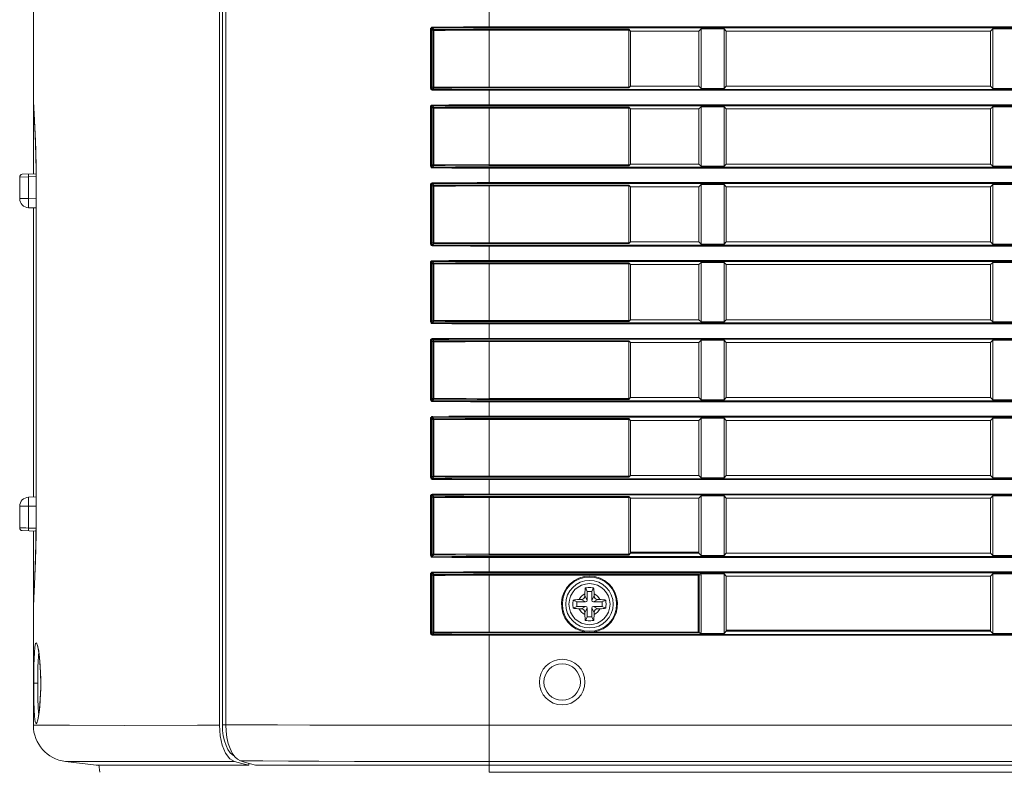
# Model space of a CAD drawing. Header units: millimetres. Extents: x 3925 to 5043, y -86 to 778.
# Tile 18 of 159: x 4083 to 4110, y 257 to 278. Entities that reach past the tile are written whole.
import ezdxf

# ---------------------------------------------------------------- set-up
doc = ezdxf.new("R2010")
doc.units = ezdxf.units.MM
doc.header["$LTSCALE"] = 46.255
for name, color, linetype in [('85-1A626G050DXF_CONTINUOUS_LINE', 7, 'CONTINUOUS'), ('H30-BOTTOM-CDXF_CONTINUOUS_LINE', 7, 'CONTINUOUS'), ('H30-RIGHT-CODXF_CONTINUOUS_LINE', 7, 'CONTINUOUS'), ('H30K-REAR-CODXF_CONTINUOUS_LINE', 7, 'CONTINUOUS')]:
    doc.layers.add(name, color=color, linetype=linetype)

msp = doc.modelspace()

# ---------------------------------------------------------------- linework, layer by layer
at = {"layer": '85-1A626G050DXF_CONTINUOUS_LINE', "color": 7, "linetype": 'Continuous', "lineweight": 0}
for p, q in [((4098.9862, 262.3462), (4098.9364, 262.4458)), ((4099.1112, 262.3462), (4099.1611, 262.4458)), ((4098.9237, 262.2826), (4098.9237, 262.2212)), ((4098.9862, 262.1087), (4098.9237, 262.2212)), ((4098.9862, 262.3462), (4098.9862, 262.1087)), ((4099.1112, 262.3462), (4098.9862, 262.3462)), ((4099.1112, 262.1087), (4099.1112, 262.3462)), ((4099.1112, 262.1087), (4099.1737, 262.2212)), ((4099.1737, 262.2826), (4099.1737, 262.2212)), ((4098.6987, 262.0587), (4098.5991, 262.1085)), ((4098.6987, 261.9337), (4098.5991, 261.8839)), ((4098.6987, 262.0587), (4098.6987, 261.9337)), ((4098.9362, 262.0587), (4098.6987, 262.0587)), ((4098.6987, 261.9337), (4098.9362, 261.9337)), ((4098.7623, 262.1212), (4098.8237, 262.1212)), ((4098.9362, 262.0587), (4098.8237, 262.1212)), ((4098.9362, 261.9337), (4098.8237, 261.8712)), ((4099.1612, 262.0587), (4099.2737, 262.1212)), ((4099.3987, 262.0587), (4099.1612, 262.0587)), ((4099.1612, 261.9337), (4099.2737, 261.8712)), ((4099.1612, 261.9337), (4099.3987, 261.9337)), ((4099.3352, 262.1212), (4099.2737, 262.1212)), ((4099.3987, 262.0587), (4099.4984, 262.1085)), ((4099.3987, 261.9337), (4099.3987, 262.0587)), ((4099.3987, 261.9337), (4099.4984, 261.8839)), ((4098.7623, 261.8712), (4098.8237, 261.8712)), ((4098.9862, 261.8837), (4098.9237, 261.7712)), ((4098.9237, 261.7098), (4098.9237, 261.7712)), ((4098.9862, 261.6462), (4098.9364, 261.5466)), ((4098.9862, 261.8837), (4098.9862, 261.6462)), ((4098.9862, 261.6462), (4099.1112, 261.6462)), ((4099.1112, 261.8837), (4099.1737, 261.7712)), ((4099.1112, 261.6462), (4099.1112, 261.8837)), ((4099.1112, 261.6462), (4099.1611, 261.5466)), ((4099.1737, 261.7098), (4099.1737, 261.7712)), ((4099.3352, 261.8712), (4099.2737, 261.8712))]:
    msp.add_line(p, q, dxfattribs=at)
for points in [[(4098.9237, 262.2826), (4098.9241, 262.3128), (4098.9251, 262.3387), (4098.9264, 262.361), (4098.928, 262.3806), (4098.9297, 262.3983), (4098.9317, 262.4148), (4098.9339, 262.4306), (4098.9364, 262.4458)], [(4098.9364, 262.4458), (4098.9735, 262.4479), (4099.011, 262.4491), (4099.0487, 262.4495)], [(4099.0487, 262.4495), (4099.0865, 262.4491), (4099.124, 262.4479), (4099.1611, 262.4458)], [(4099.1611, 262.4458), (4099.1636, 262.4304), (4099.1658, 262.4145), (4099.1678, 262.3979), (4099.1696, 262.3801), (4099.1711, 262.3605), (4099.1724, 262.3382), (4099.1734, 262.3125), (4099.1737, 262.2826)], [(4098.5991, 261.8839), (4098.5973, 261.9158), (4098.5961, 261.9479), (4098.5955, 261.9801), (4098.5955, 262.0123), (4098.5961, 262.0445), (4098.5973, 262.0766), (4098.5991, 262.1085)], [(4098.5991, 262.1085), (4098.6356, 262.1139), (4098.6754, 262.1179), (4098.718, 262.1204), (4098.7623, 262.1212)], [(4099.3352, 262.1212), (4099.3707, 262.1207), (4099.4053, 262.1191), (4099.4384, 262.1165), (4099.4695, 262.1129), (4099.4984, 262.1085)], [(4099.4984, 262.1085), (4099.5002, 262.0766), (4099.5014, 262.0445), (4099.502, 262.0123), (4099.502, 261.9801), (4099.5014, 261.9479), (4099.5002, 261.9158), (4099.4984, 261.8839)], [(4098.7623, 261.8712), (4098.7268, 261.8717), (4098.6922, 261.8733), (4098.6591, 261.8759), (4098.628, 261.8794), (4098.5991, 261.8839)], [(4098.9364, 261.5466), (4098.9339, 261.562), (4098.9317, 261.5779), (4098.9297, 261.5945), (4098.9279, 261.6123), (4098.9264, 261.6319), (4098.9251, 261.6542), (4098.9241, 261.6799), (4098.9237, 261.7098)], [(4099.1737, 261.7098), (4099.1734, 261.6796), (4099.1724, 261.6537), (4099.1711, 261.6314), (4099.1695, 261.6118), (4099.1678, 261.5941), (4099.1658, 261.5776), (4099.1636, 261.5618), (4099.1611, 261.5466)], [(4099.4984, 261.8839), (4099.4619, 261.8785), (4099.4221, 261.8745), (4099.3795, 261.872), (4099.3352, 261.8712)], [(4099.0487, 261.5429), (4099.011, 261.5433), (4098.9735, 261.5445), (4098.9364, 261.5466)], [(4099.1611, 261.5466), (4099.124, 261.5445), (4099.0865, 261.5433), (4099.0487, 261.5429)]]:
    msp.add_lwpolyline(points, dxfattribs=at)
msp.add_circle((4099.0487, 261.9962), 0.5625, dxfattribs=at)
for centre, radius, start, end in [((4099.0487, 261.9962), 0.3125, 113.57818, 156.42182), ((4098.8237, 262.2212), 0.1, 270, 0), ((4099.0487, 261.9962), 0.3125, 23.57818, 66.42182), ((4099.2737, 262.2212), 0.1, 180, 270), ((4098.9362, 262.1087), 0.05, 270, 0), ((4098.9362, 261.8837), 0.05, 0, 90), ((4099.1612, 262.1087), 0.05, 180, 270), ((4099.1612, 261.8837), 0.05, 90, 180), ((4099.0487, 261.9962), 0.3125, 203.57818, 246.42182), ((4098.8237, 261.7712), 0.1, 0, 90), ((4099.0487, 261.9962), 0.3125, 293.57818, 336.42182), ((4099.2737, 261.7712), 0.1, 90, 180)]:
    msp.add_arc(centre, radius, start, end, dxfattribs=at)
at = {"layer": 'H30-BOTTOM-CDXF_CONTINUOUS_LINE', "color": 7, "linetype": 'Continuous', "lineweight": 0}
for p, q in [((4085.6185, 257.3855), (4085.5937, 257.5873)), ((4096.2987, 257.3855), (4096.2987, 257.5787)), ((4137.2981, 257.3855), (4096.2987, 257.3855))]:
    msp.add_line(p, q, dxfattribs=at)
at = {"layer": 'H30-RIGHT-CODXF_CONTINUOUS_LINE', "color": 7, "linetype": 'Continuous', "lineweight": 0}
for p, q in [((4088.9811, 297.6954), (4088.9811, 258.6908)), ((4089.0764, 297.6959), (4089.0764, 258.6904)), ((4096.2987, 277.8006), (4096.2987, 278.2468)), ((4094.6896, 276.1434), (4094.6896, 277.769)), ((4094.6896, 277.769), (4094.7162, 277.769)), ((4094.7162, 276.1434), (4094.7162, 277.769)), ((4094.7563, 277.7288), (4094.7162, 277.769)), ((4094.7811, 277.7536), (4094.7406, 277.7942)), ((4094.7563, 277.7288), (4094.7563, 276.1836)), ((4094.7563, 277.7288), (4094.7828, 277.7288)), ((4094.7828, 277.7288), (4094.7828, 276.1836)), ((4096.2987, 277.8254), (4137.2981, 277.8254)), ((4096.2987, 277.8006), (4137.2981, 277.8006)), ((4096.2987, 276.1525), (4096.2987, 277.7599)), ((4100.125, 277.7599), (4096.2987, 277.7599)), ((4100.1277, 277.7351), (4096.2987, 277.7351)), ((4100.125, 277.7599), (4100.1737, 277.7112)), ((4100.1277, 277.7351), (4100.1277, 276.1773)), ((4100.1737, 277.7112), (4100.1737, 276.2012)), ((4102.0487, 277.7112), (4100.1737, 277.7112)), ((4102.1101, 277.7726), (4102.0487, 277.7112)), ((4102.0487, 276.2012), (4102.0487, 277.7112)), ((4102.1101, 276.1398), (4102.1101, 277.7726)), ((4102.1101, 277.7726), (4102.7374, 277.7726)), ((4102.7374, 276.1398), (4102.7374, 277.7726)), ((4102.7987, 277.7112), (4102.7374, 277.7726)), ((4102.7987, 276.2012), (4102.7987, 277.7112)), ((4110.0487, 277.7112), (4102.7987, 277.7112)), ((4110.1101, 277.7726), (4110.0487, 277.7112)), ((4110.0487, 276.2012), (4110.0487, 277.7112)), ((4110.1101, 277.7726), (4110.1101, 276.1398)), ((4110.1101, 277.7726), (4110.7374, 277.7726)), ((4094.7162, 276.1434), (4094.6896, 276.1434)), ((4094.7563, 276.1836), (4094.7162, 276.1434)), ((4094.7811, 276.1588), (4094.7406, 276.1182)), ((4094.7563, 276.1836), (4094.7828, 276.1836)), ((4094.7828, 276.1836), (4096.2987, 276.1773)), ((4096.2987, 276.1773), (4100.1277, 276.1773)), ((4096.2987, 276.1525), (4100.125, 276.1525)), ((4096.2987, 275.6656), (4096.2987, 276.1118)), ((4137.2981, 276.1118), (4096.2987, 276.1118)), ((4137.2981, 276.087), (4096.2987, 276.087)), ((4100.1737, 276.2012), (4100.125, 276.1525)), ((4102.0487, 276.2012), (4100.1737, 276.2012)), ((4102.0487, 276.2012), (4102.1101, 276.1398)), ((4102.7374, 276.1398), (4102.1101, 276.1398)), ((4102.7374, 276.1398), (4102.7987, 276.2012)), ((4110.0487, 276.2012), (4102.7987, 276.2012)), ((4110.0487, 276.2012), (4110.1101, 276.1398)), ((4110.7374, 276.1398), (4110.1101, 276.1398)), ((4096.2987, 275.6904), (4137.2981, 275.6904)), ((4094.6896, 274.0084), (4094.6896, 275.634)), ((4094.6896, 275.634), (4094.7162, 275.634)), ((4094.7162, 274.0084), (4094.7162, 275.634)), ((4094.7563, 275.5938), (4094.7162, 275.634)), ((4094.7811, 275.6186), (4094.7406, 275.6592)), ((4094.7563, 275.5938), (4094.7563, 274.0486)), ((4094.7563, 275.5938), (4094.7828, 275.5938)), ((4094.7828, 275.5938), (4094.7828, 274.0486)), ((4096.2987, 275.6656), (4137.2981, 275.6656)), ((4096.2987, 274.0175), (4096.2987, 275.6249)), ((4100.125, 275.6249), (4096.2987, 275.6249)), ((4100.1277, 275.6001), (4096.2987, 275.6001)), ((4100.125, 275.6249), (4100.1737, 275.5762)), ((4100.1277, 275.6001), (4100.1277, 274.0423)), ((4100.1737, 275.5762), (4100.1737, 274.0662)), ((4102.0487, 275.5762), (4100.1737, 275.5762)), ((4102.1101, 275.6376), (4102.0487, 275.5762)), ((4102.0487, 274.0662), (4102.0487, 275.5762)), ((4102.1101, 274.0048), (4102.1101, 275.6376)), ((4102.1101, 275.6376), (4102.7374, 275.6376)), ((4102.7374, 274.0048), (4102.7374, 275.6376)), ((4102.7987, 275.5762), (4102.7374, 275.6376)), ((4102.7987, 274.0662), (4102.7987, 275.5762)), ((4110.0487, 275.5762), (4102.7987, 275.5762)), ((4110.1101, 275.6376), (4110.0487, 275.5762)), ((4110.0487, 274.0662), (4110.0487, 275.5762)), ((4110.1101, 275.6376), (4110.1101, 274.0048)), ((4110.1101, 275.6376), (4110.7374, 275.6376)), ((4100.1737, 274.0662), (4100.125, 274.0175)), ((4102.0487, 274.0662), (4100.1737, 274.0662)), ((4102.0487, 274.0662), (4102.1101, 274.0048)), ((4102.7374, 274.0048), (4102.7987, 274.0662)), ((4110.0487, 274.0662), (4102.7987, 274.0662)), ((4110.0487, 274.0662), (4110.1101, 274.0048)), ((4094.7162, 274.0084), (4094.6896, 274.0084)), ((4094.7563, 274.0486), (4094.7162, 274.0084)), ((4094.7811, 274.0238), (4094.7406, 273.9832)), ((4094.7563, 274.0486), (4094.7828, 274.0486)), ((4094.7828, 274.0486), (4096.2987, 274.0423)), ((4096.2987, 274.0423), (4100.1277, 274.0423)), ((4096.2987, 274.0175), (4100.125, 274.0175)), ((4096.2987, 273.5306), (4096.2987, 273.9768)), ((4137.2981, 273.9768), (4096.2987, 273.9768)), ((4137.2981, 273.952), (4096.2987, 273.952)), ((4102.7374, 274.0048), (4102.1101, 274.0048)), ((4110.7374, 274.0048), (4110.1101, 274.0048)), ((4094.7811, 273.4836), (4094.7406, 273.5242)), ((4096.2987, 273.5554), (4137.2981, 273.5554)), ((4096.2987, 273.5306), (4137.2981, 273.5306)), ((4094.6896, 271.8734), (4094.6896, 273.499)), ((4094.6896, 273.499), (4094.7162, 273.499)), ((4094.7162, 271.8734), (4094.7162, 273.499)), ((4094.7563, 273.4588), (4094.7162, 273.499)), ((4094.7563, 273.4588), (4094.7563, 271.9136)), ((4094.7563, 273.4588), (4094.7828, 273.4588)), ((4094.7828, 273.4588), (4094.7828, 271.9136)), ((4096.2987, 271.8825), (4096.2987, 273.4899)), ((4100.125, 273.4899), (4096.2987, 273.4899)), ((4100.1277, 273.4651), (4096.2987, 273.4651)), ((4100.125, 273.4899), (4100.1737, 273.4412)), ((4100.1277, 273.4651), (4100.1277, 271.9073)), ((4100.1737, 273.4412), (4100.1737, 271.9312)), ((4102.0487, 273.4412), (4100.1737, 273.4412)), ((4102.1101, 273.5026), (4102.0487, 273.4412)), ((4102.0487, 271.9312), (4102.0487, 273.4412)), ((4102.1101, 271.8698), (4102.1101, 273.5026)), ((4102.1101, 273.5026), (4102.7374, 273.5026)), ((4102.7374, 271.8698), (4102.7374, 273.5026)), ((4102.7987, 273.4412), (4102.7374, 273.5026)), ((4102.7987, 271.9312), (4102.7987, 273.4412)), ((4110.0487, 273.4412), (4102.7987, 273.4412)), ((4110.1101, 273.5026), (4110.0487, 273.4412)), ((4110.0487, 271.9312), (4110.0487, 273.4412)), ((4110.1101, 273.5026), (4110.1101, 271.8698)), ((4110.1101, 273.5026), (4110.7374, 273.5026)), ((4094.7563, 271.9136), (4094.7162, 271.8734)), ((4094.7563, 271.9136), (4094.7828, 271.9136)), ((4094.7828, 271.9136), (4096.2987, 271.9073)), ((4096.2987, 271.9073), (4100.1277, 271.9073)), ((4100.1737, 271.9312), (4100.125, 271.8825)), ((4102.0487, 271.9312), (4100.1737, 271.9312)), ((4102.0487, 271.9312), (4102.1101, 271.8698)), ((4102.7374, 271.8698), (4102.7987, 271.9312)), ((4110.0487, 271.9312), (4102.7987, 271.9312)), ((4110.0487, 271.9312), (4110.1101, 271.8698)), ((4094.7162, 271.8734), (4094.6896, 271.8734)), ((4094.7811, 271.8888), (4094.7406, 271.8482)), ((4096.2987, 271.8825), (4100.125, 271.8825)), ((4096.2987, 271.3956), (4096.2987, 271.8418)), ((4137.2981, 271.8418), (4096.2987, 271.8418)), ((4137.2981, 271.817), (4096.2987, 271.817)), ((4102.7374, 271.8698), (4102.1101, 271.8698)), ((4110.7374, 271.8698), (4110.1101, 271.8698)), ((4094.6896, 269.7384), (4094.6896, 271.364)), ((4094.6896, 271.364), (4094.7162, 271.364)), ((4094.7162, 269.7384), (4094.7162, 271.364)), ((4094.7563, 271.3238), (4094.7162, 271.364)), ((4094.7811, 271.3486), (4094.7406, 271.3892)), ((4096.2987, 271.4204), (4137.2981, 271.4204)), ((4096.2987, 271.3956), (4137.2981, 271.3956)), ((4096.2987, 269.7475), (4096.2987, 271.3549)), ((4100.125, 271.3549), (4096.2987, 271.3549)), ((4100.125, 271.3549), (4100.1737, 271.3062)), ((4102.1101, 271.3676), (4102.0487, 271.3062)), ((4102.1101, 269.7348), (4102.1101, 271.3676)), ((4102.1101, 271.3676), (4102.7374, 271.3676)), ((4102.7374, 269.7348), (4102.7374, 271.3676)), ((4102.7987, 271.3062), (4102.7374, 271.3676)), ((4110.1101, 271.3676), (4110.0487, 271.3062)), ((4110.1101, 271.3676), (4110.1101, 269.7348)), ((4110.1101, 271.3676), (4110.7374, 271.3676)), ((4094.7563, 271.3238), (4094.7563, 269.7786)), ((4094.7563, 271.3238), (4094.7828, 271.3238)), ((4094.7828, 271.3238), (4094.7828, 269.7786)), ((4100.1277, 271.3301), (4096.2987, 271.3301)), ((4100.1277, 271.3301), (4100.1277, 269.7723)), ((4100.1737, 271.3062), (4100.1737, 269.7962)), ((4102.0487, 271.3062), (4100.1737, 271.3062)), ((4102.0487, 269.7962), (4102.0487, 271.3062)), ((4102.7987, 269.7962), (4102.7987, 271.3062)), ((4110.0487, 271.3062), (4102.7987, 271.3062)), ((4110.0487, 269.7962), (4110.0487, 271.3062)), ((4094.7162, 269.7384), (4094.6896, 269.7384)), ((4094.7563, 269.7786), (4094.7162, 269.7384)), ((4094.7811, 269.7538), (4094.7406, 269.7132)), ((4094.7563, 269.7786), (4094.7828, 269.7786)), ((4094.7828, 269.7786), (4096.2987, 269.7723)), ((4096.2987, 269.7723), (4100.1277, 269.7723)), ((4096.2987, 269.7475), (4100.125, 269.7475)), ((4100.1737, 269.7962), (4100.125, 269.7475)), ((4102.0487, 269.7962), (4100.1737, 269.7962)), ((4102.0487, 269.7962), (4102.1101, 269.7348)), ((4102.7374, 269.7348), (4102.1101, 269.7348)), ((4102.7374, 269.7348), (4102.7987, 269.7962)), ((4110.0487, 269.7962), (4102.7987, 269.7962)), ((4110.0487, 269.7962), (4110.1101, 269.7348)), ((4110.7374, 269.7348), (4110.1101, 269.7348)), ((4096.2987, 269.2606), (4096.2987, 269.7068)), ((4137.2981, 269.7068), (4096.2987, 269.7068)), ((4137.2981, 269.682), (4096.2987, 269.682)), ((4094.6896, 267.6034), (4094.6896, 269.229)), ((4094.6896, 269.229), (4094.7162, 269.229)), ((4094.7162, 267.6034), (4094.7162, 269.229)), ((4094.7563, 269.1888), (4094.7162, 269.229)), ((4094.7811, 269.2136), (4094.7406, 269.2542)), ((4096.2987, 269.2854), (4137.2981, 269.2854)), ((4096.2987, 269.2606), (4137.2981, 269.2606)), ((4096.2987, 267.6125), (4096.2987, 269.2199)), ((4100.125, 269.2199), (4096.2987, 269.2199)), ((4100.1277, 269.1951), (4096.2987, 269.1951)), ((4100.125, 269.2199), (4100.1737, 269.1712)), ((4100.1277, 269.1951), (4100.1277, 267.6373)), ((4102.1101, 269.2326), (4102.0487, 269.1712)), ((4102.1101, 267.5998), (4102.1101, 269.2326)), ((4102.1101, 269.2326), (4102.7374, 269.2326)), ((4102.7374, 267.5998), (4102.7374, 269.2326)), ((4102.7987, 269.1712), (4102.7374, 269.2326)), ((4110.1101, 269.2326), (4110.0487, 269.1712)), ((4110.1101, 269.2326), (4110.1101, 267.5998)), ((4110.1101, 269.2326), (4110.7374, 269.2326)), ((4094.7563, 269.1888), (4094.7563, 267.6436)), ((4094.7563, 269.1888), (4094.7828, 269.1888)), ((4094.7828, 269.1888), (4094.7828, 267.6436)), ((4100.1737, 269.1712), (4100.1737, 267.6612)), ((4102.0487, 269.1712), (4100.1737, 269.1712)), ((4102.0487, 267.6612), (4102.0487, 269.1712)), ((4102.7987, 267.6612), (4102.7987, 269.1712)), ((4110.0487, 269.1712), (4102.7987, 269.1712)), ((4110.0487, 267.6612), (4110.0487, 269.1712)), ((4094.7162, 267.6034), (4094.6896, 267.6034)), ((4094.7563, 267.6436), (4094.7162, 267.6034)), ((4094.7811, 267.6188), (4094.7406, 267.5782)), ((4094.7563, 267.6436), (4094.7828, 267.6436)), ((4094.7828, 267.6436), (4096.2987, 267.6373)), ((4096.2987, 267.6373), (4100.1277, 267.6373)), ((4096.2987, 267.6125), (4100.125, 267.6125)), ((4096.2987, 267.1256), (4096.2987, 267.5718)), ((4137.2981, 267.5718), (4096.2987, 267.5718)), ((4100.1737, 267.6612), (4100.125, 267.6125)), ((4102.0487, 267.6612), (4100.1737, 267.6612)), ((4102.0487, 267.6612), (4102.1101, 267.5998)), ((4102.7374, 267.5998), (4102.1101, 267.5998)), ((4102.7374, 267.5998), (4102.7987, 267.6612)), ((4110.0487, 267.6612), (4102.7987, 267.6612)), ((4110.0487, 267.6612), (4110.1101, 267.5998)), ((4110.7374, 267.5998), (4110.1101, 267.5998)), ((4137.2981, 267.547), (4096.2987, 267.547)), ((4094.6896, 265.4684), (4094.6896, 267.094)), ((4094.6896, 267.094), (4094.7162, 267.094)), ((4094.7162, 265.4684), (4094.7162, 267.094)), ((4094.7563, 267.0538), (4094.7162, 267.094)), ((4094.7811, 267.0786), (4094.7406, 267.1192)), ((4094.7563, 267.0538), (4094.7563, 265.5086)), ((4094.7563, 267.0538), (4094.7828, 267.0538)), ((4094.7828, 267.0538), (4094.7828, 265.5086)), ((4096.2987, 267.1504), (4137.2981, 267.1504)), ((4096.2987, 267.1256), (4137.2981, 267.1256)), ((4096.2987, 265.4775), (4096.2987, 267.0849)), ((4100.125, 267.0849), (4096.2987, 267.0849)), ((4100.1277, 267.0601), (4096.2987, 267.0601)), ((4100.125, 267.0849), (4100.1737, 267.0362)), ((4100.1277, 267.0601), (4100.1277, 265.5023)), ((4100.1737, 267.0362), (4100.1737, 265.5262)), ((4102.0487, 267.0362), (4100.1737, 267.0362)), ((4102.1101, 267.0976), (4102.0487, 267.0362)), ((4102.0487, 265.5262), (4102.0487, 267.0362)), ((4102.1101, 265.4648), (4102.1101, 267.0976)), ((4102.1101, 267.0976), (4102.7374, 267.0976)), ((4102.7374, 265.4648), (4102.7374, 267.0976)), ((4102.7987, 267.0362), (4102.7374, 267.0976)), ((4102.7987, 265.5262), (4102.7987, 267.0362)), ((4110.0487, 267.0362), (4102.7987, 267.0362)), ((4110.1101, 267.0976), (4110.0487, 267.0362)), ((4110.0487, 265.5262), (4110.0487, 267.0362)), ((4110.1101, 267.0976), (4110.1101, 265.4648)), ((4110.1101, 267.0976), (4110.7374, 267.0976)), ((4094.7162, 265.4684), (4094.6896, 265.4684)), ((4094.7563, 265.5086), (4094.7162, 265.4684)), ((4094.7811, 265.4838), (4094.7406, 265.4432)), ((4094.7563, 265.5086), (4094.7828, 265.5086)), ((4094.7828, 265.5086), (4096.2987, 265.5023)), ((4096.2987, 265.5023), (4100.1277, 265.5023)), ((4096.2987, 265.4775), (4100.125, 265.4775)), ((4096.2987, 264.9906), (4096.2987, 265.4368)), ((4137.2981, 265.4368), (4096.2987, 265.4368)), ((4137.2981, 265.412), (4096.2987, 265.412)), ((4100.1737, 265.5262), (4100.125, 265.4775)), ((4102.0487, 265.5262), (4100.1737, 265.5262)), ((4102.0487, 265.5262), (4102.1101, 265.4648)), ((4102.7374, 265.4648), (4102.1101, 265.4648)), ((4102.7374, 265.4648), (4102.7987, 265.5262)), ((4110.0487, 265.5262), (4102.7987, 265.5262)), ((4110.0487, 265.5262), (4110.1101, 265.4648)), ((4110.7374, 265.4648), (4110.1101, 265.4648)), ((4094.6896, 263.3334), (4094.6896, 264.959)), ((4094.6896, 264.959), (4094.7162, 264.959)), ((4094.7162, 263.3334), (4094.7162, 264.959)), ((4094.7563, 264.9188), (4094.7162, 264.959)), ((4094.7811, 264.9436), (4094.7406, 264.9842)), ((4094.7563, 264.9188), (4094.7563, 263.3736)), ((4094.7563, 264.9188), (4094.7828, 264.9188)), ((4094.7828, 264.9188), (4094.7828, 263.3736)), ((4096.2987, 265.0154), (4137.2981, 265.0154)), ((4096.2987, 264.9906), (4137.2981, 264.9906)), ((4096.2987, 263.3425), (4096.2987, 264.9499)), ((4100.125, 264.9499), (4096.2987, 264.9499)), ((4100.1277, 264.9251), (4096.2987, 264.9251)), ((4100.125, 264.9499), (4100.1737, 264.9012)), ((4100.1277, 264.9251), (4100.1277, 263.3673)), ((4100.1737, 264.9012), (4100.1737, 263.3912)), ((4102.0487, 264.9012), (4100.1737, 264.9012)), ((4102.1101, 264.9626), (4102.0487, 264.9012)), ((4102.0487, 263.3912), (4102.0487, 264.9012)), ((4102.1101, 263.3298), (4102.1101, 264.9626)), ((4102.1101, 264.9626), (4102.7374, 264.9626)), ((4102.7374, 263.3298), (4102.7374, 264.9626)), ((4102.7987, 264.9012), (4102.7374, 264.9626)), ((4102.7987, 263.3912), (4102.7987, 264.9012)), ((4110.0487, 264.9012), (4102.7987, 264.9012)), ((4110.1101, 264.9626), (4110.0487, 264.9012)), ((4110.0487, 263.3912), (4110.0487, 264.9012)), ((4110.1101, 264.9626), (4110.1101, 263.3298)), ((4110.1101, 264.9626), (4110.7374, 264.9626)), ((4094.7162, 263.3334), (4094.6896, 263.3334)), ((4094.7563, 263.3736), (4094.7162, 263.3334)), ((4094.7811, 263.3488), (4094.7406, 263.3082)), ((4094.7563, 263.3736), (4094.7828, 263.3736)), ((4094.7828, 263.3736), (4096.2987, 263.3673)), ((4096.2987, 263.3673), (4100.1277, 263.3673)), ((4096.2987, 263.3425), (4100.125, 263.3425)), ((4096.2987, 262.8556), (4096.2987, 263.3018)), ((4137.2981, 263.3018), (4096.2987, 263.3018)), ((4137.2981, 263.277), (4096.2987, 263.277)), ((4100.1737, 263.3912), (4100.125, 263.3425)), ((4102.0487, 263.4212), (4100.1737, 263.4212)), ((4100.1737, 263.3912), (4102.0487, 263.3912)), ((4102.1101, 263.3298), (4102.0487, 263.3912)), ((4102.7374, 263.3298), (4102.1101, 263.3298)), ((4102.7374, 263.3298), (4102.7987, 263.3912)), ((4102.7987, 263.3912), (4110.0487, 263.3912)), ((4110.0487, 263.3912), (4110.1101, 263.3298)), ((4110.7374, 263.3298), (4110.1101, 263.3298)), ((4094.6896, 261.1984), (4094.6896, 262.824)), ((4094.6896, 262.824), (4094.7162, 262.824)), ((4094.7563, 262.7838), (4094.7162, 262.824)), ((4094.7162, 261.1984), (4094.7162, 262.824)), ((4094.7811, 262.8086), (4094.7406, 262.8492)), ((4094.7563, 262.7838), (4094.7563, 261.2386)), ((4094.7563, 262.7838), (4094.7828, 262.7838)), ((4094.7828, 262.7838), (4094.7828, 261.2386)), ((4096.2987, 262.8804), (4137.2981, 262.8804)), ((4096.2987, 262.8556), (4137.2981, 262.8556)), ((4096.2987, 261.2075), (4096.2987, 262.8149)), ((4102.0328, 262.8149), (4096.2987, 262.8149)), ((4096.2987, 262.7901), (4102.0555, 262.7901)), ((4102.0328, 262.8149), (4102.0809, 262.8276)), ((4102.0328, 261.2075), (4102.0328, 262.8149)), ((4102.0555, 262.7901), (4102.107, 262.8037)), ((4102.0555, 261.2323), (4102.0555, 262.7901)), ((4102.0809, 262.8276), (4102.7374, 262.8276)), ((4102.107, 261.2187), (4102.107, 262.8037)), ((4102.7374, 261.1948), (4102.7374, 262.8276)), ((4102.7987, 262.7662), (4102.7374, 262.8276)), ((4102.7987, 261.2562), (4102.7987, 262.7662)), ((4102.7987, 262.7662), (4110.0487, 262.7662)), ((4110.1101, 262.8276), (4110.0487, 262.7662)), ((4110.0487, 261.2562), (4110.0487, 262.7662)), ((4110.1101, 262.8276), (4110.1101, 261.1948)), ((4110.1101, 262.8276), (4110.7374, 262.8276)), ((4094.7162, 261.1984), (4094.6896, 261.1984)), ((4094.7563, 261.2386), (4094.7162, 261.1984)), ((4094.7811, 261.2138), (4094.7406, 261.1732)), ((4094.7563, 261.2386), (4094.7828, 261.2386)), ((4094.7828, 261.2386), (4096.2987, 261.2323)), ((4096.2987, 261.2323), (4098.9561, 261.2323)), ((4096.2987, 261.2075), (4102.0328, 261.2075)), ((4096.2987, 257.5787), (4096.2987, 261.1668)), ((4137.2981, 261.1668), (4096.2987, 261.1668)), ((4137.2981, 261.142), (4096.2987, 261.142)), ((4099.1414, 261.2323), (4102.0555, 261.2323)), ((4102.0328, 261.2075), (4102.0356, 261.2078)), ((4102.0328, 261.2075), (4102.0809, 261.1948)), ((4102.0555, 261.2323), (4102.107, 261.2187)), ((4102.7374, 261.1948), (4102.0809, 261.1948)), ((4102.7374, 261.1948), (4102.7987, 261.2562)), ((4110.0487, 261.2862), (4102.7987, 261.2862)), ((4102.7987, 261.2562), (4110.0487, 261.2562)), ((4110.0487, 261.2562), (4110.1101, 261.1948)), ((4110.7374, 261.1948), (4110.1101, 261.1948)), ((4088.9811, 258.6908), (4088.9877, 258.5355)), ((4089.0764, 258.6908), (4088.9811, 258.6908)), ((4089.0839, 258.5128), (4089.0764, 258.6904)), ((4137.2981, 258.6752), (4096.2987, 258.6752)), ((4089.2519, 257.9115), (4089.1915, 258.0353)), ((4089.3217, 257.8125), (4089.2519, 257.9115)), ((4089.5928, 257.6665), (4089.4804, 257.7005)), ((4090.089, 257.6957), (4089.4804, 257.7005)), ((4089.7503, 257.6193), (4089.5928, 257.6665)), ((4089.8871, 257.5787), (4089.7503, 257.6193)), ((4137.2981, 257.6827), (4096.2987, 257.6827)), ((4137.2981, 257.5787), (4089.8871, 257.5787))]:
    msp.add_line(p, q, dxfattribs=at)
for points in [[(4094.6896, 277.769), (4094.6933, 277.7881), (4094.7034, 277.8037), (4094.7183, 277.8144), (4094.7388, 277.819)], [(4094.7162, 277.769), (4094.7179, 277.7787), (4094.7229, 277.7865), (4094.7303, 277.7919), (4094.7405, 277.7942)], [(4094.7388, 277.819), (4095.1875, 277.8222), (4095.5981, 277.8242), (4095.9691, 277.8251), (4096.2987, 277.8254)], [(4094.7405, 277.7942), (4094.7397, 277.7985), (4094.7391, 277.8074), (4094.7388, 277.819)], [(4094.7406, 277.7942), (4095.1886, 277.7974), (4095.5989, 277.7993), (4095.9694, 277.8003), (4096.2987, 277.8006)], [(4094.7811, 277.7536), (4094.7688, 277.7502), (4094.7598, 277.7411), (4094.7563, 277.7288)], [(4096.2987, 277.7599), (4096.0846, 277.7598), (4095.8713, 277.7594), (4095.6356, 277.7587), (4095.3727, 277.7576), (4095.0867, 277.7559), (4094.7811, 277.7536)], [(4094.7811, 277.7536), (4094.7819, 277.7495), (4094.7825, 277.7405), (4094.7828, 277.7288)], [(4096.2987, 277.7351), (4096.0849, 277.735), (4095.8718, 277.7346), (4095.6363, 277.7339), (4095.3737, 277.7328), (4095.0881, 277.7311), (4094.7828, 277.7288)], [(4094.7387, 276.0934), (4094.7198, 276.0973), (4094.7043, 276.1078), (4094.6939, 276.1229), (4094.6896, 276.1434)], [(4094.7405, 276.1182), (4094.731, 276.1201), (4094.7233, 276.1254), (4094.7182, 276.133), (4094.7162, 276.1434)], [(4096.2987, 276.087), (4095.7883, 276.0876), (4095.2747, 276.0897), (4094.7387, 276.0934)], [(4094.7388, 276.0934), (4094.7391, 276.105), (4094.7397, 276.1139), (4094.7405, 276.1182)], [(4096.2987, 276.1118), (4095.7888, 276.1125), (4095.2758, 276.1145), (4094.7406, 276.1182)], [(4094.7563, 276.1836), (4094.7598, 276.1713), (4094.7688, 276.1622), (4094.7811, 276.1588)], [(4094.7811, 276.1588), (4094.7819, 276.1629), (4094.7825, 276.1719), (4094.7828, 276.1836)], [(4094.7811, 276.1588), (4095.0883, 276.1564), (4095.3786, 276.1548), (4095.6683, 276.1535), (4095.9715, 276.1528), (4096.2987, 276.1525)], [(4094.6896, 275.634), (4094.6933, 275.6531), (4094.7034, 275.6687), (4094.7183, 275.6794), (4094.7388, 275.684)], [(4094.7388, 275.684), (4095.1875, 275.6872), (4095.5981, 275.6892), (4095.9691, 275.6901), (4096.2987, 275.6904)], [(4094.7405, 275.6592), (4094.7397, 275.6635), (4094.7391, 275.6724), (4094.7388, 275.684)], [(4094.7162, 275.634), (4094.7179, 275.6437), (4094.7229, 275.6515), (4094.7303, 275.6569), (4094.7405, 275.6592)], [(4094.7406, 275.6592), (4095.1886, 275.6624), (4095.5989, 275.6643), (4095.9694, 275.6653), (4096.2987, 275.6656)], [(4094.7811, 275.6186), (4094.7688, 275.6152), (4094.7598, 275.6061), (4094.7563, 275.5938)], [(4096.2987, 275.6249), (4096.0846, 275.6248), (4095.8713, 275.6244), (4095.6356, 275.6237), (4095.3727, 275.6226), (4095.0867, 275.6209), (4094.7811, 275.6186)], [(4094.7811, 275.6186), (4094.7819, 275.6145), (4094.7825, 275.6055), (4094.7828, 275.5938)], [(4096.2987, 275.6001), (4096.0849, 275.6), (4095.8718, 275.5996), (4095.6363, 275.5989), (4095.3737, 275.5978), (4095.0881, 275.5961), (4094.7828, 275.5938)], [(4094.7387, 273.9584), (4094.7198, 273.9623), (4094.7043, 273.9728), (4094.6939, 273.9879), (4094.6896, 274.0084)], [(4094.7405, 273.9832), (4094.731, 273.9851), (4094.7233, 273.9904), (4094.7182, 273.998), (4094.7162, 274.0084)], [(4096.2987, 273.952), (4095.7883, 273.9526), (4095.2747, 273.9547), (4094.7387, 273.9584)], [(4094.7388, 273.9584), (4094.7391, 273.97), (4094.7397, 273.9789), (4094.7405, 273.9832)], [(4096.2987, 273.9768), (4095.7888, 273.9775), (4095.2758, 273.9795), (4094.7406, 273.9832)], [(4094.7563, 274.0486), (4094.7598, 274.0363), (4094.7688, 274.0272), (4094.7811, 274.0238)], [(4094.7811, 274.0238), (4094.7819, 274.0279), (4094.7825, 274.0369), (4094.7828, 274.0486)], [(4094.7811, 274.0238), (4095.0883, 274.0214), (4095.3786, 274.0198), (4095.6683, 274.0185), (4095.9715, 274.0178), (4096.2987, 274.0175)], [(4094.6896, 273.499), (4094.6933, 273.5181), (4094.7034, 273.5337), (4094.7183, 273.5444), (4094.7388, 273.549)], [(4094.7162, 273.499), (4094.7179, 273.5087), (4094.7229, 273.5165), (4094.7303, 273.5219), (4094.7405, 273.5242)], [(4094.7388, 273.549), (4095.1875, 273.5522), (4095.5981, 273.5542), (4095.9691, 273.5551), (4096.2987, 273.5554)], [(4094.7405, 273.5242), (4094.7397, 273.5285), (4094.7391, 273.5374), (4094.7388, 273.549)], [(4094.7406, 273.5242), (4095.1886, 273.5274), (4095.5989, 273.5293), (4095.9694, 273.5303), (4096.2987, 273.5306)], [(4094.7811, 273.4836), (4094.7688, 273.4802), (4094.7598, 273.4711), (4094.7563, 273.4588)], [(4096.2987, 273.4899), (4096.0846, 273.4898), (4095.8713, 273.4894), (4095.6356, 273.4887), (4095.3727, 273.4876), (4095.0867, 273.4859), (4094.7811, 273.4836)], [(4094.7811, 273.4836), (4094.7819, 273.4795), (4094.7825, 273.4705), (4094.7828, 273.4588)], [(4096.2987, 273.4651), (4096.0849, 273.465), (4095.8718, 273.4646), (4095.6363, 273.4639), (4095.3737, 273.4628), (4095.0881, 273.4611), (4094.7828, 273.4588)], [(4094.7563, 271.9136), (4094.7598, 271.9013), (4094.7688, 271.8922), (4094.7811, 271.8888)], [(4094.7811, 271.8888), (4094.7819, 271.8929), (4094.7825, 271.9019), (4094.7828, 271.9136)], [(4094.7387, 271.8234), (4094.7198, 271.8273), (4094.7043, 271.8378), (4094.6939, 271.8529), (4094.6896, 271.8734)], [(4094.7405, 271.8482), (4094.731, 271.8501), (4094.7233, 271.8554), (4094.7182, 271.863), (4094.7162, 271.8734)], [(4096.2987, 271.817), (4095.7883, 271.8176), (4095.2747, 271.8197), (4094.7387, 271.8234)], [(4094.7388, 271.8234), (4094.7391, 271.835), (4094.7397, 271.8439), (4094.7405, 271.8482)], [(4096.2987, 271.8418), (4095.7888, 271.8425), (4095.2758, 271.8445), (4094.7406, 271.8482)], [(4094.7811, 271.8888), (4095.0883, 271.8864), (4095.3786, 271.8848), (4095.6683, 271.8835), (4095.9715, 271.8828), (4096.2987, 271.8825)], [(4094.6896, 271.364), (4094.6933, 271.3831), (4094.7034, 271.3987), (4094.7183, 271.4094), (4094.7388, 271.414)], [(4094.7162, 271.364), (4094.7179, 271.3737), (4094.7229, 271.3815), (4094.7303, 271.3869), (4094.7405, 271.3892)], [(4094.7388, 271.414), (4095.1875, 271.4172), (4095.5981, 271.4192), (4095.9691, 271.4201), (4096.2987, 271.4204)], [(4094.7405, 271.3892), (4094.7397, 271.3935), (4094.7391, 271.4024), (4094.7388, 271.414)], [(4094.7406, 271.3892), (4095.1886, 271.3924), (4095.5989, 271.3943), (4095.9694, 271.3953), (4096.2987, 271.3956)], [(4096.2987, 271.3549), (4096.0846, 271.3548), (4095.8713, 271.3544), (4095.6356, 271.3537), (4095.3727, 271.3526), (4095.0867, 271.3509), (4094.7811, 271.3486)], [(4094.7811, 271.3486), (4094.7688, 271.3452), (4094.7598, 271.3361), (4094.7563, 271.3238)], [(4094.7811, 271.3486), (4094.7819, 271.3445), (4094.7825, 271.3355), (4094.7828, 271.3238)], [(4096.2987, 271.3301), (4096.0849, 271.33), (4095.8718, 271.3296), (4095.6363, 271.3289), (4095.3737, 271.3278), (4095.0881, 271.3261), (4094.7828, 271.3238)], [(4094.7387, 269.6884), (4094.7198, 269.6923), (4094.7043, 269.7028), (4094.6939, 269.7179), (4094.6896, 269.7384)], [(4094.7405, 269.7132), (4094.731, 269.7151), (4094.7233, 269.7204), (4094.7182, 269.728), (4094.7162, 269.7384)], [(4094.7563, 269.7786), (4094.7598, 269.7663), (4094.7688, 269.7572), (4094.7811, 269.7538)], [(4094.7811, 269.7538), (4094.7819, 269.7579), (4094.7825, 269.7669), (4094.7828, 269.7786)], [(4094.7811, 269.7538), (4095.0883, 269.7514), (4095.3786, 269.7498), (4095.6683, 269.7485), (4095.9715, 269.7478), (4096.2987, 269.7475)], [(4096.2987, 269.682), (4095.7883, 269.6826), (4095.2747, 269.6847), (4094.7387, 269.6884)], [(4094.7388, 269.6884), (4094.7391, 269.7), (4094.7397, 269.7089), (4094.7405, 269.7132)], [(4096.2987, 269.7068), (4095.7888, 269.7075), (4095.2758, 269.7095), (4094.7406, 269.7132)], [(4094.6896, 269.229), (4094.6933, 269.2481), (4094.7034, 269.2637), (4094.7183, 269.2744), (4094.7388, 269.279)], [(4094.7162, 269.229), (4094.7179, 269.2387), (4094.7229, 269.2465), (4094.7303, 269.2519), (4094.7405, 269.2542)], [(4094.7388, 269.279), (4095.1875, 269.2822), (4095.5981, 269.2842), (4095.9691, 269.2851), (4096.2987, 269.2854)], [(4094.7405, 269.2542), (4094.7397, 269.2585), (4094.7391, 269.2674), (4094.7388, 269.279)], [(4094.7406, 269.2542), (4095.1886, 269.2574), (4095.5989, 269.2593), (4095.9694, 269.2603), (4096.2987, 269.2606)], [(4094.7811, 269.2136), (4094.7688, 269.2102), (4094.7598, 269.2011), (4094.7563, 269.1888)], [(4096.2987, 269.2199), (4096.0846, 269.2198), (4095.8713, 269.2194), (4095.6356, 269.2187), (4095.3727, 269.2176), (4095.0867, 269.2159), (4094.7811, 269.2136)], [(4094.7811, 269.2136), (4094.7819, 269.2095), (4094.7825, 269.2005), (4094.7828, 269.1888)], [(4096.2987, 269.1951), (4096.0849, 269.195), (4095.8718, 269.1946), (4095.6363, 269.1939), (4095.3737, 269.1928), (4095.0881, 269.1911), (4094.7828, 269.1888)], [(4094.7387, 267.5534), (4094.7198, 267.5573), (4094.7043, 267.5678), (4094.6939, 267.5829), (4094.6896, 267.6034)], [(4094.7405, 267.5782), (4094.731, 267.5801), (4094.7233, 267.5854), (4094.7182, 267.593), (4094.7162, 267.6034)], [(4094.7388, 267.5534), (4094.7391, 267.565), (4094.7397, 267.5739), (4094.7405, 267.5782)], [(4096.2987, 267.5718), (4095.7888, 267.5725), (4095.2758, 267.5745), (4094.7406, 267.5782)], [(4094.7563, 267.6436), (4094.7598, 267.6313), (4094.7688, 267.6222), (4094.7811, 267.6188)], [(4094.7811, 267.6188), (4094.7819, 267.6229), (4094.7825, 267.6319), (4094.7828, 267.6436)], [(4094.7811, 267.6188), (4095.0883, 267.6164), (4095.3786, 267.6148), (4095.6683, 267.6135), (4095.9715, 267.6128), (4096.2987, 267.6125)], [(4096.2987, 267.547), (4095.7883, 267.5476), (4095.2747, 267.5497), (4094.7387, 267.5534)], [(4094.6896, 267.094), (4094.6933, 267.1131), (4094.7034, 267.1287), (4094.7183, 267.1394), (4094.7388, 267.144)], [(4094.7162, 267.094), (4094.7179, 267.1037), (4094.7229, 267.1115), (4094.7303, 267.1169), (4094.7405, 267.1192)], [(4094.7388, 267.144), (4095.1875, 267.1472), (4095.5981, 267.1492), (4095.9691, 267.1501), (4096.2987, 267.1504)], [(4094.7405, 267.1192), (4094.7397, 267.1235), (4094.7391, 267.1324), (4094.7388, 267.144)], [(4094.7406, 267.1192), (4095.1886, 267.1224), (4095.5989, 267.1243), (4095.9694, 267.1253), (4096.2987, 267.1256)], [(4094.7811, 267.0786), (4094.7688, 267.0752), (4094.7598, 267.0661), (4094.7563, 267.0538)], [(4096.2987, 267.0849), (4096.0846, 267.0848), (4095.8713, 267.0844), (4095.6356, 267.0837), (4095.3727, 267.0826), (4095.0867, 267.0809), (4094.7811, 267.0786)], [(4094.7811, 267.0786), (4094.7819, 267.0745), (4094.7825, 267.0655), (4094.7828, 267.0538)], [(4096.2987, 267.0601), (4096.0849, 267.06), (4095.8718, 267.0596), (4095.6363, 267.0589), (4095.3737, 267.0578), (4095.0881, 267.0561), (4094.7828, 267.0538)], [(4094.7387, 265.4184), (4094.7198, 265.4223), (4094.7043, 265.4328), (4094.6939, 265.4479), (4094.6896, 265.4684)], [(4094.7405, 265.4432), (4094.731, 265.4451), (4094.7233, 265.4504), (4094.7182, 265.458), (4094.7162, 265.4684)], [(4096.2987, 265.412), (4095.7883, 265.4126), (4095.2747, 265.4147), (4094.7387, 265.4184)], [(4094.7388, 265.4184), (4094.7391, 265.43), (4094.7397, 265.4389), (4094.7405, 265.4432)], [(4096.2987, 265.4368), (4095.7888, 265.4375), (4095.2758, 265.4395), (4094.7406, 265.4432)], [(4094.7563, 265.5086), (4094.7598, 265.4963), (4094.7688, 265.4872), (4094.7811, 265.4838)], [(4094.7811, 265.4838), (4094.7819, 265.4879), (4094.7825, 265.4969), (4094.7828, 265.5086)], [(4094.7811, 265.4838), (4095.0883, 265.4814), (4095.3786, 265.4798), (4095.6683, 265.4785), (4095.9715, 265.4778), (4096.2987, 265.4775)], [(4094.6896, 264.959), (4094.6933, 264.9781), (4094.7034, 264.9937), (4094.7183, 265.0044), (4094.7388, 265.009)], [(4094.7162, 264.959), (4094.7179, 264.9687), (4094.7229, 264.9765), (4094.7303, 264.9819), (4094.7405, 264.9842)], [(4094.7388, 265.009), (4095.1875, 265.0122), (4095.5981, 265.0142), (4095.9691, 265.0151), (4096.2987, 265.0154)], [(4094.7405, 264.9842), (4094.7397, 264.9885), (4094.7391, 264.9974), (4094.7388, 265.009)], [(4094.7406, 264.9842), (4095.1886, 264.9874), (4095.5989, 264.9893), (4095.9694, 264.9903), (4096.2987, 264.9906)], [(4094.7811, 264.9436), (4094.7688, 264.9402), (4094.7598, 264.9311), (4094.7563, 264.9188)], [(4096.2987, 264.9499), (4096.0846, 264.9498), (4095.8713, 264.9494), (4095.6356, 264.9487), (4095.3727, 264.9476), (4095.0867, 264.9459), (4094.7811, 264.9436)], [(4094.7811, 264.9436), (4094.7819, 264.9395), (4094.7825, 264.9305), (4094.7828, 264.9188)], [(4096.2987, 264.9251), (4096.0849, 264.925), (4095.8718, 264.9246), (4095.6363, 264.9239), (4095.3737, 264.9228), (4095.0881, 264.9211), (4094.7828, 264.9188)], [(4094.7387, 263.2834), (4094.7198, 263.2873), (4094.7043, 263.2978), (4094.6939, 263.3129), (4094.6896, 263.3334)], [(4094.7405, 263.3082), (4094.731, 263.3101), (4094.7233, 263.3154), (4094.7182, 263.323), (4094.7162, 263.3334)], [(4096.2987, 263.277), (4095.7883, 263.2776), (4095.2747, 263.2797), (4094.7387, 263.2834)], [(4094.7388, 263.2834), (4094.7391, 263.295), (4094.7397, 263.3039), (4094.7405, 263.3082)], [(4096.2987, 263.3018), (4095.7888, 263.3025), (4095.2758, 263.3045), (4094.7406, 263.3082)], [(4094.7563, 263.3736), (4094.7598, 263.3613), (4094.7688, 263.3522), (4094.7811, 263.3488)], [(4094.7811, 263.3488), (4094.7819, 263.3529), (4094.7825, 263.3619), (4094.7828, 263.3736)], [(4094.7811, 263.3488), (4095.0883, 263.3464), (4095.3786, 263.3448), (4095.6683, 263.3435), (4095.9715, 263.3428), (4096.2987, 263.3425)], [(4094.6896, 262.824), (4094.6933, 262.8431), (4094.7034, 262.8587), (4094.7183, 262.8694), (4094.7388, 262.874)], [(4094.7162, 262.824), (4094.7179, 262.8337), (4094.7229, 262.8415), (4094.7303, 262.8469), (4094.7405, 262.8492)], [(4094.7388, 262.874), (4095.1875, 262.8772), (4095.5981, 262.8792), (4095.9691, 262.8801), (4096.2987, 262.8804)], [(4094.7405, 262.8492), (4094.7397, 262.8535), (4094.7391, 262.8624), (4094.7388, 262.874)], [(4094.7406, 262.8492), (4095.1886, 262.8524), (4095.5989, 262.8543), (4095.9694, 262.8553), (4096.2987, 262.8556)], [(4094.7811, 262.8086), (4094.7688, 262.8052), (4094.7598, 262.7961), (4094.7563, 262.7838)], [(4096.2987, 262.8149), (4096.0846, 262.8148), (4095.8713, 262.8144), (4095.6356, 262.8137), (4095.3727, 262.8126), (4095.0867, 262.8109), (4094.7811, 262.8086)], [(4094.7811, 262.8086), (4094.7819, 262.8045), (4094.7825, 262.7955), (4094.7828, 262.7838)], [(4096.2987, 262.7901), (4096.0849, 262.79), (4095.8718, 262.7896), (4095.6363, 262.7889), (4095.3737, 262.7878), (4095.0881, 262.7861), (4094.7828, 262.7838)], [(4102.0555, 262.7901), (4102.0521, 262.8022), (4102.0438, 262.8112), (4102.0328, 262.8149)], [(4094.7387, 261.1484), (4094.7198, 261.1523), (4094.7043, 261.1628), (4094.6939, 261.1779), (4094.6896, 261.1984)], [(4094.7405, 261.1732), (4094.731, 261.1751), (4094.7233, 261.1804), (4094.7182, 261.188), (4094.7162, 261.1984)], [(4096.2987, 261.142), (4095.7883, 261.1426), (4095.2747, 261.1447), (4094.7387, 261.1484)], [(4094.7388, 261.1484), (4094.7391, 261.16), (4094.7397, 261.1689), (4094.7405, 261.1732)], [(4096.2987, 261.1668), (4095.7888, 261.1675), (4095.2758, 261.1695), (4094.7406, 261.1732)], [(4094.7563, 261.2386), (4094.7598, 261.2263), (4094.7688, 261.2172), (4094.7811, 261.2138)], [(4094.7811, 261.2138), (4094.7819, 261.2179), (4094.7825, 261.2269), (4094.7828, 261.2386)], [(4094.7811, 261.2138), (4095.0883, 261.2114), (4095.3786, 261.2098), (4095.6683, 261.2085), (4095.9715, 261.2078), (4096.2987, 261.2075)], [(4099.1414, 261.2323), (4099.0476, 261.2295), (4098.9561, 261.2323)], [(4102.0356, 261.2078), (4102.0439, 261.2112), (4102.0459, 261.2127)], [(4102.0459, 261.2127), (4102.0521, 261.2203), (4102.0555, 261.2323)], [(4096.2987, 258.6752), (4094.9701, 258.6755), (4093.6516, 258.6765), (4092.4294, 258.6782), (4091.3845, 258.6804), (4090.4975, 258.6832), (4089.7353, 258.6865), (4089.0764, 258.6904)], [(4088.9877, 258.5355), (4089.0071, 258.3851), (4089.0388, 258.2444), (4089.0817, 258.1179), (4089.1345, 258.0095), (4089.1956, 257.9229), (4089.2629, 257.8607), (4089.3013, 257.8414)], [(4089.1915, 258.0353), (4089.1424, 258.18), (4089.1061, 258.3408), (4089.0839, 258.5128)], [(4089.4804, 257.7005), (4089.3987, 257.7414), (4089.3217, 257.8125)], [(4096.2987, 257.6827), (4095.0212, 257.683), (4093.7621, 257.6841), (4092.6043, 257.686), (4091.6228, 257.6886), (4090.7956, 257.6918), (4090.089, 257.6957)]]:
    msp.add_lwpolyline(points, dxfattribs=at)
for centre, radius in [((4099.0487, 261.9962), 0.7446), ((4099.0487, 261.9962), 0.65), ((4098.2987, 259.8612), 0.625), ((4098.2987, 259.8612), 0.5)]:
    msp.add_circle(centre, radius, dxfattribs=at)
msp.add_arc((4099.0487, 261.9962), 0.7695, 276.91233, 263.08767, dxfattribs=at)
for centre, major_axis, ratio, start_param, end_param in [((4100.1246, 277.7351), (0, 0.025), 0.1227846, -1.5707963, -0.122173), ((4100.1246, 276.1773), (0, 0.025), 0.1227846, -3.0194196, -1.5707963), ((4100.1246, 275.6001), (0, 0.025), 0.1227846, -1.5707963, -0.122173), ((4100.1246, 274.0423), (0, 0.025), 0.1227846, -3.0194196, -1.5707963), ((4100.1246, 273.4651), (0, 0.025), 0.1227846, -1.5707963, -0.122173), ((4100.1246, 271.9073), (0, 0.025), 0.1227846, -3.0194196, -1.5707963), ((4100.1246, 271.3301), (0, 0.025), 0.1227846, -1.5707963, -0.122173), ((4100.1246, 269.7723), (0, 0.025), 0.1227846, -3.0194196, -1.5707963), ((4100.1246, 269.1951), (0, 0.025), 0.1227846, -1.5707963, -0.122173), ((4100.1246, 267.6373), (0, 0.025), 0.1227846, -3.0194196, -1.5707963), ((4100.1246, 267.0601), (0, 0.025), 0.1227846, -1.5707963, -0.122173), ((4100.1246, 265.5023), (0, 0.025), 0.1227846, -3.0194196, -1.5707963), ((4100.1246, 264.9251), (0, 0.025), 0.1227846, -1.5707963, -0.122173), ((4100.1246, 263.3673), (0, 0.025), 0.1227846, -3.0194196, -1.5707963), ((4102.0795, 262.8024), (0.0268, 0.0071), 0.9007478, -0.232875, 1.2863943), ((4102.0795, 261.22), (0.0268, -0.0071), 0.9007478, -1.2863943, 0.232875)]:
    msp.add_ellipse(centre, major_axis=major_axis, ratio=ratio, start_param=start_param, end_param=end_param, dxfattribs=at)
at = {"layer": 'H30K-REAR-CODXF_CONTINUOUS_LINE', "color": 7, "linetype": 'Continuous', "lineweight": 0}
for p, q in [((4088.9013, 258.6746), (4088.9013, 297.714)), ((4083.7987, 282.0197), (4083.7987, 276.0505)), ((4083.7987, 276.0505), (4083.7989, 276.0247)), ((4083.7987, 276.0247), (4083.7987, 273.7891)), ((4083.8751, 273.7964), (4083.4961, 273.7832)), ((4083.4344, 273.7085), (4083.4237, 273.7082)), ((4083.4237, 273.1181), (4083.4237, 273.7082)), ((4083.665, 273.7141), (4083.4344, 273.7085)), ((4083.8757, 273.7215), (4083.665, 273.7141)), ((4083.665, 273.1181), (4083.665, 273.7141)), ((4083.8788, 273.3612), (4083.8788, 264.4362)), ((4083.8797, 273.3612), (4083.8788, 273.3612)), ((4083.8797, 273.3612), (4083.8797, 264.4362)), ((4083.665, 273.1181), (4083.4237, 273.1181)), ((4083.665, 273.1181), (4083.8788, 273.1107)), ((4083.665, 272.8683), (4083.8788, 272.8608)), ((4083.7987, 264.9291), (4083.7987, 272.8683)), ((4083.665, 264.9291), (4083.8788, 264.9366)), ((4083.4237, 264.0891), (4083.4237, 264.6793)), ((4083.4237, 264.6793), (4083.665, 264.6793)), ((4083.665, 264.6793), (4083.8788, 264.6867)), ((4083.665, 264.0832), (4083.665, 264.6793)), ((4083.8797, 264.4362), (4083.8788, 264.4362)), ((4083.4237, 264.0891), (4083.5932, 264.085)), ((4083.5932, 264.085), (4083.665, 264.0832)), ((4083.665, 264.0832), (4083.8758, 264.0759)), ((4083.4961, 264.0142), (4083.8752, 264.0009)), ((4083.7987, 261.7766), (4083.7987, 264.0083)), ((4083.7989, 261.7766), (4083.7987, 261.7469)), ((4083.7987, 261.7469), (4083.7987, 258.6752)), ((4083.9356, 260.5735), (4083.9456, 260.686)), ((4083.9207, 259.9646), (4083.9218, 260.1107)), ((4083.8106, 259.8287), (4083.9203, 259.8287)), ((4083.9203, 259.8287), (4083.9207, 259.9646)), ((4083.9214, 259.5855), (4083.9203, 259.8287)), ((4084.0014, 259.8287), (4084.0006, 259.7183)), ((4084.0027, 259.8287), (4084.0014, 259.8287)), ((4084.0006, 259.7183), (4083.9964, 259.5556)), ((4083.9463, 258.9758), (4083.9403, 259.0196)), ((4083.7987, 258.6752), (4084.1091, 258.6759)), ((4083.9081, 258.7967), (4083.9071, 258.7942)), ((4084.1091, 258.6759), (4084.5488, 258.6759)), ((4084.5488, 258.6759), (4084.7896, 258.6758)), ((4084.7896, 258.6758), (4086.2986, 258.6733)), ((4086.2986, 258.6733), (4088.2989, 258.6741)), ((4088.2989, 258.6741), (4088.9013, 258.6747)), ((4088.9013, 258.6746), (4088.9209, 258.3896)), ((4088.9209, 258.3896), (4088.9782, 258.1272)), ((4088.9782, 258.1272), (4089.068, 257.9113)), ((4089.068, 257.9113), (4089.1839, 257.7581)), ((4084.6769, 257.6827), (4085.5237, 257.5787)), ((4085.6027, 257.6833), (4086.1837, 257.6822)), ((4089.1839, 257.7581), (4089.3147, 257.6822)), ((4089.3147, 257.6822), (4089.5134, 257.6303)), ((4089.5134, 257.6303), (4089.7113, 257.5787)), ((4089.7113, 257.6309), (4089.7113, 257.5787)), ((4089.7113, 257.5787), (4085.5237, 257.5787))]:
    msp.add_line(p, q, dxfattribs=at)
for points in [[(4083.7989, 276.0255), (4083.8052, 275.7812), (4083.8281, 275.2678), (4083.8549, 274.6299), (4083.8741, 273.9107), (4083.8788, 273.3612)], [(4083.7989, 276.0247), (4083.806, 275.7685), (4083.8242, 275.3619), (4083.8448, 274.9071), (4083.8621, 274.4425), (4083.8745, 273.9414), (4083.8797, 273.3612)], [(4083.665, 273.7141), (4083.6641, 273.7516), (4083.6641, 273.779), (4083.665, 273.7891)], [(4083.665, 272.8683), (4083.6623, 272.8877), (4083.6614, 272.9435), (4083.6624, 273.0247), (4083.665, 273.1181)], [(4083.665, 264.6793), (4083.6623, 264.7754), (4083.6614, 264.8577), (4083.6624, 264.9109), (4083.665, 264.9291)], [(4083.8788, 264.4362), (4083.8745, 263.9082), (4083.8556, 263.1861), (4083.8287, 262.5433), (4083.8056, 262.0254), (4083.7989, 261.7774)], [(4083.8797, 264.4362), (4083.8704, 263.6553), (4083.8501, 263.0193), (4083.8286, 262.5284), (4083.8118, 262.1674), (4083.8019, 261.9142), (4083.7989, 261.7766)], [(4083.665, 264.0832), (4083.6641, 264.0458), (4083.6641, 264.0184), (4083.665, 264.0083)], [(4083.826, 260.6664), (4083.8376, 260.8131), (4083.8557, 260.9142), (4083.8824, 260.9374), (4083.9145, 260.8606), (4083.9448, 260.7084)], [(4083.9089, 260.8609), (4083.9075, 260.8631), (4083.9083, 260.8603), (4083.917, 260.8321), (4083.9286, 260.7829), (4083.9414, 260.7143)], [(4083.8106, 259.8287), (4083.811, 259.9815), (4083.8122, 260.1459), (4083.8146, 260.3195), (4083.8188, 260.4965), (4083.826, 260.6664)], [(4083.9218, 260.1107), (4083.9242, 260.2651), (4083.9285, 260.4224), (4083.9356, 260.5735)], [(4083.9414, 260.7143), (4083.9544, 260.6272), (4083.9671, 260.522)], [(4083.9448, 260.7084), (4083.969, 260.5205), (4083.9866, 260.3162), (4083.9981, 260.0924), (4084.0027, 259.8287)], [(4083.9671, 260.522), (4083.9787, 260.4), (4083.9886, 260.2626), (4083.996, 260.1125)], [(4083.996, 260.1125), (4084.0004, 259.9525), (4084.0014, 259.8287)], [(4083.8205, 259.1117), (4083.8148, 259.3235), (4083.8117, 259.5552), (4083.8106, 259.8287)], [(4084.0027, 259.8287), (4084.0013, 259.683), (4083.9966, 259.526), (4083.9878, 259.3595), (4083.9742, 259.1882), (4083.9553, 259.021)], [(4083.9403, 259.0196), (4083.9302, 259.1912), (4083.9245, 259.3795), (4083.9214, 259.5855)], [(4083.9964, 259.5556), (4083.9891, 259.4029), (4083.9792, 259.2633), (4083.9675, 259.1393)], [(4083.8485, 258.7717), (4083.8308, 258.9185), (4083.8205, 259.1117)], [(4083.9553, 259.021), (4083.9314, 258.8721), (4083.9038, 258.7611), (4083.8744, 258.7165), (4083.8485, 258.7717)], [(4083.9675, 259.1393), (4083.9547, 259.0325), (4083.9415, 258.9441), (4083.9286, 258.8746), (4083.9169, 258.8248), (4083.9081, 258.7967)], [(4084.6769, 257.6827), (4084.8203, 257.6831), (4084.9711, 257.6833), (4085.2167, 257.6835), (4085.6027, 257.6833)], [(4086.1837, 257.6822), (4087.0047, 257.6807), (4088.0732, 257.6807), (4089.3148, 257.6821)]]:
    msp.add_lwpolyline(points, dxfattribs=at)
for centre, radius, start, end in [((4083.4987, 273.7082), 0.075, 92, 180), ((4083.6737, 273.1181), 0.25, 180, 268), ((4083.6737, 264.6793), 0.25, 92, 180), ((4083.4987, 264.0891), 0.075, 180, 268), ((4084.7987, 258.6752), 1, 180, 263)]:
    msp.add_arc(centre, radius, start, end, dxfattribs=at)

doc.saveas('drawing.dxf')
